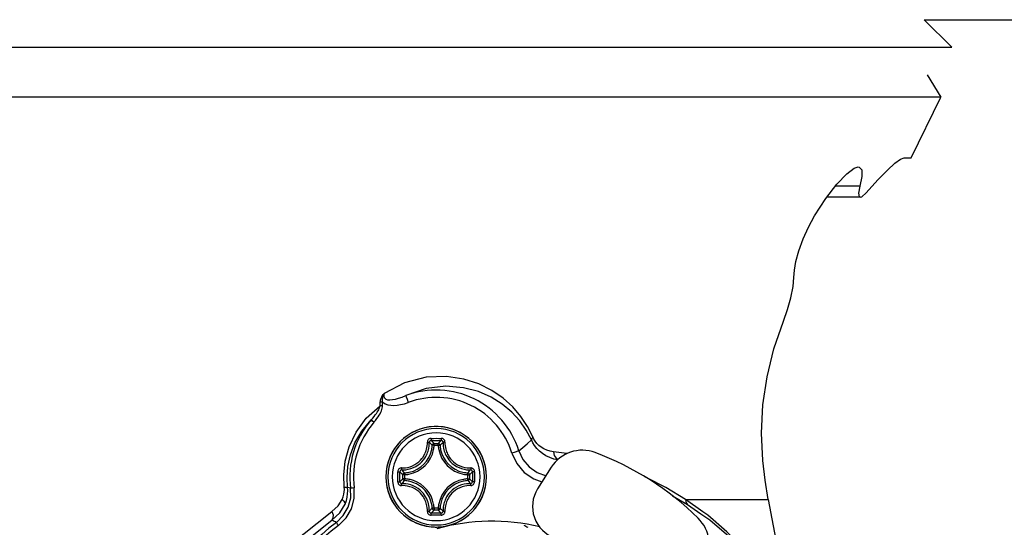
# Model space of a CAD drawing. Extents: x 0 to 297, y 0 to 210.
# Tile 27 of 41: x 246 to 262, y 94 to 102. Entities that reach past the tile are written whole.
import ezdxf
from ezdxf.enums import TextEntityAlignment as Align

# ---------------------------------------------------------------- set-up
doc = ezdxf.new("R2010")
doc.units = 0
doc.header["$LTSCALE"] = 16.335
doc.header["$MEASUREMENT"] = 0
doc.layers.get('0').update_dxf_attribs({"linetype": 'CONTINUOUS'})
doc.styles.get("Standard").update_dxf_attribs({"font": 'txt', "width": 0.7})
doc.dimstyles.get("Standard").update_dxf_attribs({"dimtxt": 0.18, "dimasz": 0.18, "dimexe": 0.18, "dimexo": 0.0625, "dimgap": 0.09, "dimtad": 0, "dimtih": 1, "dimtoh": 1, "dimdec": 4, "dimzin": 0, "dimdsep": 46, "dimtxsty": 'STANDARD', "dimcen": 0.09, "dimadec": 0, "dimazin": 0, "dimtfac": 1, "dimtdec": 4, "dimtofl": 0, "dimtmove": 0, "dimatfit": 3, "dimfxl": 1, "dimtolj": 1, "dimtzin": 0, "dimarcsym": 0})

# ---------------------------------------------------------------- blocks, each defined once
blk = doc.blocks.new('_FILLED')
at = {"color": 0, "linetype": 'ByBlock'}
blk.add_solid([(0, 0), (-1, 0.1429), (-1, -0.1429)], dxfattribs=at)
blk = doc.blocks.new('*D5')
at = {"color": 2, "linetype": 'Continuous'}
for p, q in [((260.727, 102.177), (276.191, 102.177)), ((274.191, 102.177), (274.191, 92.727)), ((274.191, 83.277), (274.191, 92.727)), ((261.177, 83.277), (276.191, 83.277))]:
    blk.add_line(p, q, dxfattribs=at)
at = {"color": 2, "linetype": 'Continuous', "xscale": 3.5, "yscale": 3.5, "zscale": 3.5}
for p, rotation in [((274.191, 102.177), 90), ((274.191, 83.277), 270)]:
    blk.add_blockref('_FILLED', p, dxfattribs=dict(at, rotation=rotation))
at = {"color": 2, "linetype": 'Continuous', "width": 0.75}
blk.add_text('63', height=3.5, rotation=90, dxfattribs=at).set_placement((273.316, 92.727), align=Align.CENTER)

msp = doc.modelspace()

# ---------------------------------------------------------------- linework, layer by layer
at = {"color": 7, "linetype": 'Continuous'}
for p, q in [((260.72716, 102.17666), (261.17716, 101.72666)), ((260.77209, 101.27666), (260.99784, 100.91344)), ((260.77209, 101.27666), (260.99784, 100.91344)), ((260.77209, 101.27666), (260.99784, 100.91344)), ((260.51065, 99.92666), (260.99784, 100.91344)), ((260.51065, 99.92666), (260.99784, 100.91344)), ((260.40046, 99.92666), (260.51065, 99.92666)), ((259.6854, 99.28257), (259.1381, 99.28257)), ((254.64509, 94.8819), (254.42257, 94.53261))]:
    msp.add_line(p, q, dxfattribs=at)
at = {"color": 9, "linetype": 'Continuous'}
for p, q in [((259.6768, 99.46224), (259.27583, 99.46224)), ((252.73441, 95.26992), (252.80182, 95.26992)), ((252.73443, 95.24009), (252.80181, 95.24009)), ((252.22529, 94.69339), (252.22529, 94.76081)), ((252.25513, 94.69341), (252.25513, 94.76079)), ((253.2811, 94.76079), (253.2811, 94.69341)), ((253.31094, 94.76081), (253.31094, 94.69339)), ((256.86733, 94.27088), (256.62327, 94.41322)), ((257.11387, 94.15817), (256.83484, 94.35706)), ((257.08464, 94.11803), (256.86733, 94.27088)), ((252.80182, 94.18428), (252.73441, 94.18428)), ((252.8018, 94.21411), (252.73442, 94.21411))]:
    msp.add_line(p, q, dxfattribs=at)
at = {"color": 7, "linetype": 'Continuous'}
for points in [[(242.57716, 101.72665), (243.56281, 101.72666), (246.6547, 101.72666), (249.57916, 101.72666), (252.2687, 101.72666), (254.67389, 101.72666), (256.75351, 101.72666), (258.46756, 101.72666), (259.78175, 101.72666), (260.67156, 101.72666), (261.12076, 101.72666), (261.17716, 101.72666)], [(251.3646, 100.91344), (250.91302, 100.91344), (248.13492, 100.91344), (245.15267, 100.91344), (242.02183, 100.91344), (238.80074, 100.91344), (235.5494, 100.91344), (232.32881, 100.91344), (229.19854, 100.91344), (226.21686, 100.91344), (223.43932, 100.91344), (220.91764, 100.91344), (218.69877, 100.91344), (216.82406, 100.91344), (215.32843, 100.91344), (214.23977, 100.91344), (213.57834, 100.91344), (213.35649, 100.91344)], [(260.99784, 100.91344), (260.77594, 100.91344), (260.1144, 100.91344), (259.02553, 100.91344), (257.52962, 100.91344), (255.65454, 100.91344), (253.43523, 100.91344), (251.3646, 100.91344)], [(259.77679, 99.35413), (259.96693, 99.56439), (260.12408, 99.72515), (260.24879, 99.83841), (260.34092, 99.9051), (260.40046, 99.92666)], [(258.93916, 98.97969), (259.12219, 99.26181), (259.30331, 99.49808), (259.46127, 99.66537), (259.58307, 99.75633), (259.6496, 99.77666)], [(259.6496, 99.77666), (259.66456, 99.77491), (259.70643, 99.72855), (259.71029, 99.62319), (259.6768, 99.46224)], [(259.6768, 99.46224), (259.65482, 99.34936), (259.66503, 99.29008), (259.68163, 99.28257)], [(259.68163, 99.28257), (259.70629, 99.29046), (259.77679, 99.35413)], [(258.60146, 97.97737), (258.60971, 98.09255), (258.63413, 98.23773), (258.68012, 98.41149), (258.74951, 98.60326), (258.8384, 98.79721), (258.93916, 98.97969)], [(258.43275, 97.26503), (258.49794, 97.45179), (258.55086, 97.64597), (258.58688, 97.82707), (258.60146, 97.97737)], [(258.09338, 94.99161), (258.07249, 95.43818), (258.0954, 95.89746), (258.16355, 96.35747), (258.27611, 96.81321), (258.43275, 97.26503)], [(258.18236, 94.35708), (258.13067, 94.67377), (258.09338, 94.99161)], [(258.18236, 94.35708), (258.36391, 93.38262), (258.54645, 92.40201)]]:
    msp.add_lwpolyline(points, dxfattribs=at)
at = {"color": 9, "linetype": 'Continuous'}
for points in [[(254.34422, 95.37554), (254.25844, 95.54636), (254.14902, 95.71134), (254.01658, 95.86574), (253.86008, 96.00726), (253.67763, 96.13303), (253.46604, 96.23906), (253.22077, 96.31889), (252.93507, 96.36175), (252.60566, 96.34887), (252.25134, 96.25788), (251.91856, 96.08535)], [(254.32153, 95.32744), (254.23807, 95.4865), (254.13083, 95.63939), (254.00054, 95.78137), (253.84613, 95.91014), (253.66574, 96.02262), (253.45602, 96.11448), (253.21238, 96.17851), (252.92771, 96.2024), (252.60236, 96.16507), (252.27224, 96.05015)], [(251.85694, 95.9426), (251.85847, 95.95907), (251.8612, 95.97556), (251.86534, 95.99256), (251.8713, 96.01036), (251.87955, 96.02895), (251.89031, 96.04789), (251.90344, 96.06664), (251.91856, 96.08535)], [(251.89683, 95.94029), (251.89538, 95.95337), (251.89457, 95.96692), (251.89449, 95.98145), (251.89538, 95.99752), (251.89757, 96.01586), (251.90164, 96.03689), (251.90844, 96.06032), (251.91853, 96.08531)], [(251.91854, 96.08534), (251.9134, 96.062), (251.91358, 96.03645), (251.92319, 96.01181), (251.94482, 95.993), (251.97657, 95.98303), (252.01445, 95.98107), (252.05662, 95.98523), (252.10346, 95.99447), (252.15519, 96.00844), (252.21142, 96.02693), (252.27223, 96.05016)], [(252.27223, 96.05015), (252.27921, 96.03156), (252.29435, 95.99115), (252.31412, 95.93841)], [(251.26859, 94.55612), (251.26045, 94.75804), (251.28407, 94.9789), (251.34821, 95.21297), (251.46112, 95.45128), (251.62907, 95.68085), (251.85402, 95.88493)], [(251.70899, 95.65376), (251.73416, 95.68233), (251.75649, 95.70907), (251.77613, 95.73411), (251.79328, 95.7576), (251.80814, 95.77974), (251.82081, 95.80062), (251.83134, 95.82018), (251.83979, 95.83838), (251.84627, 95.85514), (251.85094, 95.87057), (251.85402, 95.88493)], [(251.7539, 95.61447), (251.77991, 95.64538), (251.80273, 95.67485), (251.82256, 95.70294), (251.83962, 95.72972), (251.85414, 95.75537), (251.86625, 95.77991), (251.876, 95.80327), (251.88349, 95.82529), (251.88882, 95.84585), (251.89222, 95.86504), (251.89386, 95.88312)], [(251.85402, 95.88493), (251.85541, 95.91377), (251.85694, 95.9426)], [(251.89386, 95.88312), (251.87947, 95.88377), (251.86593, 95.88439), (251.85403, 95.88493)], [(251.89683, 95.94029), (251.88243, 95.94112), (251.86887, 95.94191), (251.85694, 95.9426)], [(251.89386, 95.88312), (251.89525, 95.91172), (251.8968, 95.9403)], [(251.8968, 95.9403), (251.93583, 95.91586), (251.9802, 95.90012), (252.02761, 95.89192), (252.0779, 95.88985), (252.13169, 95.89336), (252.18908, 95.90241), (252.24983, 95.9172), (252.31412, 95.93841)], [(251.3224, 94.55198), (251.31446, 94.71669), (251.32854, 94.89549), (251.37014, 95.08493), (251.44467, 95.27981), (251.55668, 95.47264), (251.70899, 95.65376)], [(251.7539, 95.61447), (251.7327, 95.63302), (251.71647, 95.64722), (251.70899, 95.65376)], [(254.34422, 95.37554), (254.33056, 95.3582), (254.32288, 95.34192), (254.32154, 95.32745)], [(254.68359, 95.13437), (254.62469, 95.14478), (254.57112, 95.16139), (254.52301, 95.18316), (254.4803, 95.2092), (254.44285, 95.23875), (254.41059, 95.27107), (254.38362, 95.3051), (254.36171, 95.33998), (254.34422, 95.37554)], [(252.20399, 94.87056), (252.23314, 94.87071), (252.26566, 94.87334), (252.30194, 94.87941), (252.34168, 94.89003), (252.38177, 94.9053), (252.41944, 94.92436), (252.45363, 94.94627), (252.4844, 94.97052), (252.51127, 94.99611), (252.53448, 95.02251), (252.5541, 95.04897), (252.56944, 95.07332), (252.58147, 95.09555), (252.59116, 95.1163), (252.59925, 95.13641), (252.60624, 95.15685), (252.6124, 95.17866), (252.61776, 95.20295), (252.62204, 95.23088), (252.62451, 95.26206), (252.62465, 95.29123)], [(252.20748, 94.8395), (252.23855, 94.83962), (252.27321, 94.84239), (252.31188, 94.84882), (252.35425, 94.8601), (252.39699, 94.87636), (252.43715, 94.89665), (252.47362, 94.91999), (252.50642, 94.94584), (252.53507, 94.97313), (252.55981, 95.00127), (252.58071, 95.02948), (252.59706, 95.05545), (252.60987, 95.07914), (252.62019, 95.10127), (252.6288, 95.12272), (252.63623, 95.14451), (252.64278, 95.16776), (252.64846, 95.19365), (252.65299, 95.22342), (252.65559, 95.25665), (252.65572, 95.28773)], [(252.68578, 95.35339), (252.67523, 95.35245), (252.66421, 95.34945), (252.65367, 95.34431), (252.6445, 95.33744), (252.63722, 95.3296), (252.63185, 95.32136), (252.62817, 95.31316), (252.62592, 95.30529), (252.62484, 95.29794), (252.62465, 95.29123)], [(252.62466, 95.29123), (252.63358, 95.29133), (252.64181, 95.29099), (252.64862, 95.29022), (252.6534, 95.2891), (252.65572, 95.28773)], [(252.68649, 95.31807), (252.67687, 95.31662), (252.66817, 95.31228), (252.66131, 95.3055), (252.65702, 95.297), (252.65572, 95.28773)], [(252.70461, 95.24168), (252.68838, 95.25752), (252.6721, 95.27286), (252.65572, 95.28773)], [(252.68577, 95.35339), (252.68579, 95.34354), (252.68589, 95.33416), (252.68605, 95.32626), (252.68626, 95.3207), (252.68649, 95.31807)], [(252.68578, 95.35339), (252.72682, 95.35347), (252.76811, 95.35349)], [(252.68649, 95.31807), (252.72735, 95.31815), (252.76811, 95.31818)], [(252.73441, 95.26992), (252.71853, 95.28641), (252.70257, 95.30245), (252.68649, 95.31807)], [(252.73441, 95.26992), (252.72564, 95.26852), (252.71757, 95.26455), (252.71098, 95.25834), (252.70653, 95.25048), (252.70461, 95.24168)], [(252.73441, 95.24009), (252.72581, 95.24055), (252.71787, 95.24097), (252.71135, 95.24132), (252.7068, 95.24156), (252.70461, 95.24168)], [(252.73441, 95.24009), (252.73441, 95.24876), (252.73441, 95.25669), (252.73441, 95.2632), (252.73441, 95.26774), (252.73441, 95.26992)], [(252.76811, 95.35349), (252.80942, 95.35347), (252.85045, 95.35339)], [(252.76811, 95.31818), (252.80888, 95.31815), (252.84974, 95.31807)], [(252.80182, 95.26992), (252.8177, 95.28641), (252.83366, 95.30245), (252.84974, 95.31807)], [(252.80182, 95.24009), (252.80182, 95.24876), (252.80182, 95.25669), (252.80182, 95.2632), (252.80182, 95.26774), (252.80182, 95.26992)], [(252.83162, 95.24168), (252.8297, 95.25048), (252.82525, 95.25834), (252.81866, 95.26455), (252.81059, 95.26852), (252.80182, 95.26992)], [(252.80182, 95.24009), (252.81042, 95.24055), (252.81836, 95.24097), (252.82488, 95.24132), (252.82943, 95.24156), (252.83162, 95.24168)], [(252.83162, 95.24168), (252.84785, 95.25752), (252.86413, 95.27286), (252.88051, 95.28773)], [(252.85046, 95.35339), (252.85041, 95.34354), (252.85032, 95.33416), (252.85017, 95.32626), (252.84997, 95.3207), (252.84974, 95.31807)], [(252.88051, 95.28773), (252.87921, 95.297), (252.87493, 95.30549), (252.86807, 95.31228), (252.85936, 95.31662), (252.84974, 95.31807)], [(252.91157, 95.29123), (252.91131, 95.29879), (252.90989, 95.30711), (252.90695, 95.31601), (252.90211, 95.32521), (252.89503, 95.33422), (252.88556, 95.34235), (252.87421, 95.34858), (252.86207, 95.35226), (252.85045, 95.35339)], [(252.91157, 95.29123), (252.90265, 95.29133), (252.89442, 95.29098), (252.88761, 95.29022), (252.88283, 95.2891), (252.88051, 95.28773)], [(252.88051, 95.28773), (252.88063, 95.25672), (252.88324, 95.22335), (252.88793, 95.19281), (252.89375, 95.1666), (252.90032, 95.14348), (252.90773, 95.12192), (252.91634, 95.10058), (252.92671, 95.07845), (252.93961, 95.0547), (252.95609, 95.02864), (252.97711, 95.00042), (253.00193, 94.97233), (253.03067, 94.9451), (253.06353, 94.91934), (253.10009, 94.89607), (253.14048, 94.87581), (253.18328, 94.85969), (253.22533, 94.84861), (253.26364, 94.84232), (253.29798, 94.83961), (253.32875, 94.8395)], [(252.91157, 95.29123), (252.91172, 95.26213), (252.9142, 95.23081), (252.91862, 95.20216), (252.92411, 95.17757), (252.93029, 95.15588), (252.93726, 95.13566), (252.94535, 95.11565), (252.95509, 95.0949), (252.9672, 95.07262), (252.98268, 95.04817), (253.0024, 95.0217), (253.02569, 94.99535), (253.05265, 94.96981), (253.08347, 94.94564), (253.11776, 94.92381), (253.15563, 94.90479), (253.19576, 94.88964), (253.2352, 94.87921), (253.27115, 94.87327), (253.30337, 94.87069), (253.33224, 94.87056)], [(254.11651, 95.14925), (254.18203, 95.20457), (254.25, 95.26357), (254.32153, 95.32744)], [(254.75078, 95.00326), (254.68901, 95.01603), (254.61892, 95.03978), (254.55594, 95.07001), (254.50001, 95.10558), (254.45094, 95.14551), (254.40865, 95.18884), (254.37326, 95.2342), (254.3445, 95.28046), (254.32153, 95.32744)], [(254.11648, 95.14933), (254.09753, 95.1434), (254.05636, 95.1305), (254.00259, 95.11367)], [(254.00259, 95.11367), (254.08202, 94.9428), (254.20322, 94.79866), (254.35794, 94.69107), (254.4928, 94.64286)], [(254.11651, 95.14925), (254.18273, 95.00653), (254.28363, 94.88651), (254.4125, 94.79703), (254.56102, 94.74416)], [(254.90747, 95.10367), (254.89995, 95.10505), (254.68359, 95.13437)], [(254.68359, 95.13437), (254.69448, 95.07512), (254.7236, 95.02768), (254.7555, 95.00695)], [(252.14183, 94.64476), (252.14172, 94.72706), (252.14182, 94.80944)], [(252.20399, 94.87056), (252.19643, 94.8703), (252.18811, 94.86888), (252.1792, 94.86593), (252.17001, 94.86109), (252.16099, 94.85402), (252.15287, 94.84455), (252.14664, 94.8332), (252.14296, 94.82106), (252.14182, 94.80944)], [(252.14183, 94.80944), (252.15168, 94.80946), (252.16106, 94.80936), (252.16896, 94.80919), (252.17452, 94.80897), (252.17714, 94.80872)], [(252.17714, 94.64548), (252.17704, 94.72708), (252.17714, 94.80873)], [(252.20749, 94.8395), (252.19822, 94.83819), (252.18973, 94.83391), (252.18294, 94.82706), (252.17859, 94.81835), (252.17714, 94.80872)], [(252.22529, 94.76081), (252.20881, 94.77668), (252.19277, 94.79264), (252.17714, 94.80873)], [(252.20399, 94.87056), (252.20389, 94.86164), (252.20423, 94.85341), (252.205, 94.8466), (252.20612, 94.84182), (252.20749, 94.8395)], [(252.25354, 94.7906), (252.2377, 94.80683), (252.22236, 94.82312), (252.20748, 94.8395)], [(252.25354, 94.7906), (252.24476, 94.7887), (252.23692, 94.78427), (252.23073, 94.77774), (252.22673, 94.76967), (252.22529, 94.76081)], [(252.25513, 94.76081), (252.24644, 94.76081), (252.23849, 94.76081), (252.23198, 94.76081), (252.22745, 94.76081), (252.22529, 94.76081)], [(252.25513, 94.76081), (252.25466, 94.76949), (252.25424, 94.77742), (252.25389, 94.78392), (252.25365, 94.78845), (252.25354, 94.7906)], [(253.2811, 94.76081), (253.28156, 94.76941), (253.28199, 94.77734), (253.28233, 94.78387), (253.28258, 94.78842), (253.28269, 94.7906)], [(253.2811, 94.76081), (253.28977, 94.76081), (253.2977, 94.76081), (253.30422, 94.76081), (253.30876, 94.76081), (253.31094, 94.76081)], [(253.28269, 94.7906), (253.29853, 94.80683), (253.31387, 94.82312), (253.32875, 94.8395)], [(253.31094, 94.76081), (253.30953, 94.76958), (253.30556, 94.77765), (253.29935, 94.78424), (253.2915, 94.78868), (253.28269, 94.7906)], [(253.31094, 94.76081), (253.32742, 94.77668), (253.34346, 94.79264), (253.35909, 94.80873)], [(253.33224, 94.87056), (253.33235, 94.86164), (253.332, 94.85341), (253.33123, 94.8466), (253.33011, 94.84182), (253.32874, 94.8395)], [(253.35909, 94.80872), (253.35764, 94.81835), (253.3533, 94.82705), (253.34651, 94.83391), (253.33802, 94.83819), (253.32874, 94.8395)], [(253.39441, 94.80944), (253.39347, 94.81998), (253.39046, 94.83101), (253.38532, 94.84155), (253.37846, 94.85072), (253.37061, 94.858), (253.36237, 94.86337), (253.35417, 94.86705), (253.3463, 94.86929), (253.33896, 94.87038), (253.33224, 94.87056)], [(253.3944, 94.80944), (253.38455, 94.80943), (253.37517, 94.80933), (253.36727, 94.80917), (253.36171, 94.80896), (253.35909, 94.80872)], [(253.35909, 94.80873), (253.35919, 94.72709), (253.35909, 94.64548)], [(253.39441, 94.80944), (253.39451, 94.72706), (253.3944, 94.64476)], [(256.83484, 94.35706), (256.51106, 94.55262), (256.20437, 94.70798), (256.17811, 94.71914)], [(251.23679, 94.35708), (251.25329, 94.40022), (251.26399, 94.4423), (251.26956, 94.4824), (251.27086, 94.52025), (251.26859, 94.55612)], [(251.26859, 94.55612), (251.29482, 94.55616), (251.31316, 94.55475), (251.3224, 94.55199)], [(252.14183, 94.64476), (252.15168, 94.64477), (252.16106, 94.64487), (252.16896, 94.64504), (252.17452, 94.64524), (252.17714, 94.64548)], [(252.14183, 94.64476), (252.14276, 94.63422), (252.14577, 94.6232), (252.15091, 94.61266), (252.15777, 94.60348), (252.16562, 94.59621), (252.17386, 94.59083), (252.18206, 94.58715), (252.18993, 94.58491), (252.19728, 94.58382), (252.20399, 94.58364)], [(252.22529, 94.69339), (252.20881, 94.67752), (252.19277, 94.66156), (252.17714, 94.64548)], [(252.17714, 94.64548), (252.17859, 94.63585), (252.18293, 94.62715), (252.18972, 94.62029), (252.19821, 94.61601), (252.20749, 94.6147)], [(252.20399, 94.58365), (252.20388, 94.59256), (252.20423, 94.6008), (252.205, 94.60761), (252.20612, 94.61238), (252.20749, 94.6147)], [(252.62466, 94.16298), (252.62451, 94.19211), (252.62203, 94.2234), (252.61761, 94.25205), (252.61212, 94.27663), (252.60594, 94.29832), (252.59897, 94.31854), (252.59088, 94.33855), (252.58114, 94.3593), (252.56903, 94.38159), (252.55355, 94.40603), (252.53383, 94.4325), (252.51054, 94.45885), (252.48357, 94.4844), (252.45275, 94.50856), (252.41846, 94.5304), (252.38058, 94.54942), (252.34045, 94.56457), (252.30101, 94.57499), (252.26507, 94.58094), (252.23285, 94.58351), (252.20399, 94.58364)], [(252.25354, 94.6636), (252.2377, 94.64737), (252.22236, 94.63108), (252.20748, 94.6147)], [(252.65572, 94.16647), (252.65559, 94.19751), (252.65298, 94.23087), (252.6483, 94.2614), (252.64248, 94.28761), (252.63591, 94.31072), (252.6285, 94.33228), (252.61989, 94.35362), (252.60952, 94.37575), (252.59662, 94.39951), (252.58013, 94.42557), (252.55913, 94.45378), (252.5343, 94.48188), (252.50556, 94.50911), (252.4727, 94.53486), (252.43613, 94.55814), (252.39573, 94.5784), (252.35293, 94.59452), (252.31088, 94.60559), (252.27258, 94.61189), (252.23824, 94.61459), (252.20748, 94.6147)], [(252.22529, 94.69339), (252.22673, 94.68453), (252.23073, 94.67647), (252.23692, 94.66993), (252.24476, 94.66551), (252.25354, 94.6636)], [(252.25513, 94.69339), (252.24644, 94.69339), (252.23849, 94.69339), (252.23198, 94.69339), (252.22745, 94.69339), (252.22529, 94.69339)], [(252.25513, 94.69339), (252.25466, 94.68472), (252.25424, 94.67678), (252.25389, 94.67028), (252.25365, 94.66575), (252.25354, 94.6636)], [(253.32875, 94.6147), (253.29768, 94.61458), (253.26302, 94.61181), (253.22435, 94.60538), (253.18198, 94.5941), (253.13924, 94.57784), (253.09908, 94.55755), (253.06261, 94.53421), (253.02981, 94.50836), (253.00116, 94.48108), (252.97642, 94.45293), (252.95552, 94.42472), (252.93917, 94.39876), (252.92636, 94.37506), (252.91604, 94.35293), (252.90743, 94.33148), (252.9, 94.30969), (252.89345, 94.28644), (252.88777, 94.26055), (252.88324, 94.23078), (252.88064, 94.19756), (252.88051, 94.16647)], [(253.33224, 94.58364), (253.30309, 94.5835), (253.27057, 94.58086), (253.23429, 94.5748), (253.19455, 94.56417), (253.15446, 94.5489), (253.11679, 94.52984), (253.0826, 94.50794), (253.05183, 94.48369), (253.02496, 94.45809), (253.00175, 94.43169), (252.98213, 94.40523), (252.96679, 94.38088), (252.95476, 94.35866), (252.94507, 94.3379), (252.93698, 94.31779), (252.92999, 94.29735), (252.92383, 94.27554), (252.91847, 94.25125), (252.91419, 94.22332), (252.91172, 94.19215), (252.91158, 94.16298)], [(253.2811, 94.69339), (253.28979, 94.69339), (253.29774, 94.69339), (253.30425, 94.69339), (253.30878, 94.69339), (253.31094, 94.69339)], [(253.2811, 94.69339), (253.28157, 94.68472), (253.28199, 94.67678), (253.28234, 94.67028), (253.28258, 94.66575), (253.28269, 94.6636)], [(253.28269, 94.6636), (253.29147, 94.66551), (253.29931, 94.66993), (253.3055, 94.67647), (253.3095, 94.68453), (253.31094, 94.69339)], [(253.28269, 94.6636), (253.29853, 94.64737), (253.31387, 94.63108), (253.32875, 94.6147)], [(253.31094, 94.69339), (253.32742, 94.67752), (253.34346, 94.66156), (253.35909, 94.64548)], [(253.32874, 94.6147), (253.33801, 94.61601), (253.3465, 94.62029), (253.35329, 94.62714), (253.35764, 94.63586), (253.35909, 94.64548)], [(253.33224, 94.58365), (253.33234, 94.59256), (253.332, 94.6008), (253.33123, 94.60761), (253.33011, 94.61238), (253.32874, 94.6147)], [(253.33224, 94.58364), (253.3398, 94.5839), (253.34812, 94.58532), (253.35703, 94.58827), (253.36622, 94.59311), (253.37524, 94.60018), (253.38336, 94.60965), (253.38959, 94.621), (253.39327, 94.63314), (253.3944, 94.64476)], [(253.3944, 94.64476), (253.38455, 94.64474), (253.37517, 94.64484), (253.36727, 94.64501), (253.36171, 94.64523), (253.35909, 94.64548)], [(251.14179, 93.98216), (251.25443, 94.09334), (251.33359, 94.22968), (251.37412, 94.38171), (251.37351, 94.53866)], [(251.1779, 93.93465), (251.301, 94.05616), (251.38821, 94.20597), (251.43312, 94.37333), (251.43268, 94.54639)], [(251.28328, 94.28034), (251.30413, 94.33935), (251.31751, 94.39684), (251.32432, 94.45157), (251.32564, 94.50317), (251.3224, 94.55198)], [(251.37351, 94.53866), (251.34865, 94.54494), (251.3224, 94.55198)], [(251.43268, 94.54639), (251.40477, 94.54261), (251.38339, 94.53972), (251.37354, 94.53838)], [(251.06636, 94.01902), (251.19707, 94.13759), (251.28328, 94.28034)], [(251.06763, 94.16328), (251.16934, 94.25091), (251.23679, 94.35708)], [(251.23679, 94.35708), (251.26374, 94.33067), (251.27972, 94.30428), (251.28328, 94.28034)], [(256.8348, 94.35708), (256.83849, 94.32437), (256.84954, 94.29508), (256.86733, 94.27089)], [(256.83484, 94.35706), (257.56861, 94.35708), (258.18236, 94.35708)], [(252.78129, 86.29497), (252.10045, 86.44596), (251.3664, 86.75279), (250.69499, 87.19768), (250.13518, 87.74221), (249.68748, 88.37233), (249.35921, 89.07356), (249.15951, 89.83328), (249.10068, 90.62998), (249.19194, 91.43648), (249.43524, 92.21826), (249.82986, 92.9512), (250.37678, 93.61162), (251.06763, 94.16328)], [(251.06763, 94.16328), (251.08608, 94.10716), (251.08563, 94.05616), (251.06635, 94.01901)], [(252.62466, 94.16298), (252.63358, 94.16287), (252.64181, 94.16322), (252.64862, 94.16399), (252.6534, 94.1651), (252.65572, 94.16647)], [(252.62466, 94.16298), (252.62492, 94.15541), (252.62634, 94.1471), (252.62928, 94.13819), (252.63412, 94.12899), (252.6412, 94.11998), (252.65067, 94.11186), (252.66202, 94.10563), (252.67416, 94.10195), (252.68578, 94.10081)], [(252.70461, 94.21253), (252.68838, 94.19668), (252.6721, 94.18134), (252.65572, 94.16647)], [(252.65572, 94.16647), (252.65702, 94.1572), (252.6613, 94.14871), (252.66816, 94.14192), (252.67687, 94.13758), (252.68649, 94.13613)], [(252.68577, 94.10081), (252.68581, 94.11067), (252.6859, 94.12005), (252.68606, 94.12794), (252.68626, 94.1335), (252.68649, 94.13613)], [(252.76811, 94.10071), (252.72681, 94.10074), (252.68578, 94.10081)], [(252.73441, 94.18428), (252.71853, 94.16779), (252.70257, 94.15176), (252.68649, 94.13613)], [(252.76811, 94.13603), (252.72735, 94.13605), (252.68649, 94.13613)], [(252.73441, 94.21411), (252.72573, 94.21365), (252.7178, 94.21323), (252.71129, 94.21288), (252.70676, 94.21264), (252.70461, 94.21252)], [(252.70461, 94.21252), (252.70652, 94.20375), (252.71094, 94.19591), (252.71748, 94.18971), (252.72554, 94.18571), (252.73441, 94.18428)], [(252.73441, 94.21411), (252.73441, 94.20542), (252.73441, 94.19748), (252.73441, 94.19096), (252.73441, 94.18643), (252.73441, 94.18428)], [(252.84974, 94.13613), (252.80888, 94.13605), (252.76811, 94.13603)], [(252.85045, 94.10081), (252.80941, 94.10074), (252.76811, 94.10071)], [(252.80182, 94.21411), (252.81042, 94.21365), (252.81836, 94.21323), (252.82488, 94.21288), (252.82943, 94.21264), (252.83162, 94.21252)], [(252.80182, 94.21411), (252.80182, 94.20544), (252.80182, 94.19751), (252.80182, 94.191), (252.80182, 94.18646), (252.80182, 94.18428)], [(252.80182, 94.18428), (252.81059, 94.18568), (252.81866, 94.18965), (252.82525, 94.19586), (252.8297, 94.20372), (252.83162, 94.21252)], [(252.80182, 94.18428), (252.8177, 94.16779), (252.83366, 94.15176), (252.84974, 94.13613)], [(252.83162, 94.21253), (252.84785, 94.19668), (252.86413, 94.18134), (252.88051, 94.16647)], [(252.84974, 94.13613), (252.85936, 94.13758), (252.86806, 94.14192), (252.87492, 94.14871), (252.87921, 94.1572), (252.88051, 94.16647)], [(252.85046, 94.10081), (252.85044, 94.11067), (252.85034, 94.12005), (252.85018, 94.12794), (252.84997, 94.1335), (252.84974, 94.13613)], [(252.85045, 94.10081), (252.861, 94.10175), (252.87202, 94.10475), (252.88256, 94.1099), (252.89173, 94.11676), (252.89901, 94.1246), (252.90438, 94.13284), (252.90806, 94.14105), (252.91031, 94.14892), (252.91139, 94.15626), (252.91158, 94.16298)], [(252.91157, 94.16298), (252.90265, 94.16287), (252.89442, 94.16322), (252.88761, 94.16398), (252.88283, 94.1651), (252.88051, 94.16647)], [(258.53507, 92.39648), (258.42303, 92.62716), (258.25317, 92.91326), (258.05061, 93.19808), (257.81304, 93.47969), (257.54022, 93.75326), (257.22797, 94.01722), (257.08464, 94.11803)], [(258.54645, 92.40201), (258.40208, 92.69422), (258.22904, 92.9831), (258.02369, 93.27093), (257.78402, 93.55543), (257.50956, 93.83213), (257.19606, 94.09958), (257.11387, 94.15817)], [(252.71688, 86.41437), (252.06156, 86.55873), (251.35489, 86.85413), (250.70837, 87.28362), (250.16925, 87.80995), (249.73802, 88.41944), (249.42183, 89.09794), (249.22948, 89.83308), (249.1728, 90.60394), (249.26063, 91.38416), (249.4948, 92.14018), (249.87449, 92.84852), (250.4005, 93.48612), (251.06636, 94.01902)], [(251.14179, 93.98216), (251.12414, 93.99087), (251.10565, 93.99986), (251.08639, 94.00923), (251.06636, 94.01902)], [(251.1779, 93.93465), (251.16092, 93.95713), (251.14791, 93.97434), (251.14193, 93.98226)]]:
    msp.add_lwpolyline(points, dxfattribs=at)
for centre, radius, start, end in [((252.76811, 94.7271), 1.41293, 17.38404, 110.545965), ((252.76811, 94.7271), 1.29359, 17.387575, 110.545985), ((252.76811, 94.7271), 1.40728, 138.816284, 187.695205), ((252.76811, 94.7271), 1.34761, 138.816313, 187.706578), ((252.76811, 94.7271), 0.81929, 92.150739, 267.848772), ((252.76811, 94.7271), 0.81929, 90, 92.150739), ((252.76811, 94.7271), 0.81929, 87.848772, 90), ((252.76811, 94.7271), 0.81929, 272.150739, 87.848772), ((252.76811, 94.7271), 0.78612, 90, 270), ((252.76811, 94.7271), 0.71524, 90, 270), ((252.76811, 94.7271), 0.78612, 270, 90), ((252.76811, 94.7271), 0.71524, 270, 90), ((252.22811, 95.2671), 0.47718, 348.130573, 356.945738), ((252.22811, 95.2671), 0.50701, 349.222401, 356.946114), ((253.30811, 95.2671), 0.50701, 183.05389, 191.121175), ((253.30811, 95.2671), 0.47718, 183.054262, 191.965604), ((252.22811, 95.2671), 0.50701, 280.661422, 349.222401), ((252.22811, 95.2671), 0.47718, 282.308239, 348.130573), ((253.30811, 95.2671), 0.50701, 191.121175, 258.929789), ((253.30811, 95.2671), 0.47718, 191.965604, 257.541191), ((252.22811, 95.2671), 0.47718, 273.054262, 282.308239), ((252.22811, 95.2671), 0.50701, 273.053897, 280.661422), ((253.30811, 95.2671), 0.47718, 257.541191, 266.945737), ((253.30811, 95.2671), 0.50701, 258.929789, 266.946108), ((252.22811, 94.1871), 0.47718, 77.668685, 86.945737), ((252.22811, 94.1871), 0.50701, 78.783726, 86.946113), ((252.22811, 94.1871), 0.50701, 70.205865, 78.783726), ((252.22811, 94.1871), 0.47718, 70.195913, 77.668685), ((252.22811, 94.1871), 0.47718, 12.344685, 70.195913), ((252.22811, 94.1871), 0.50701, 10.915686, 70.205865), ((253.30811, 94.1871), 0.50701, 101.016932, 168.919459), ((253.30811, 94.1871), 0.47718, 102.354311, 167.680182), ((253.30811, 94.1871), 0.47718, 93.05422, 102.354311), ((253.30811, 94.1871), 0.50701, 93.053896, 101.016932), ((252.22811, 94.1871), 0.47718, 3.05422, 12.344685), ((252.22811, 94.1871), 0.50701, 3.053897, 10.915686), ((253.30811, 94.1871), 0.50701, 168.919459, 176.946114), ((253.30811, 94.1871), 0.47718, 167.680182, 176.945776), ((253.67716, 90.62666), 4.20565, 127.07416, 257.929512), ((253.67716, 90.62666), 4.14598, 127.071858, 257.928142), ((252.76811, 94.7271), 0.81929, 267.848772, 270), ((252.76811, 94.7271), 0.81929, 270, 272.150739)]:
    msp.add_arc(centre, radius, start, end, dxfattribs=at)
at = {"color": 7, "linetype": 'Continuous'}
for centre, radius, start, end in [((252.76811, 94.7271), 0.81952, 90, 270), ((252.76811, 94.7271), 0.81952, 270, 90), ((255.15112, 94.55952), 0.6, 69.454969, 147.5), ((253.67716, 90.62666), 4.8, 45.545031, 69.454969), ((254.878, 94.24247), 0.54, 147.5, 251.628327), ((253.67716, 90.62666), 3.375, 76.584295, 105.437611), ((254.99625, 95.21064), 1.5, 237.88695, 240.630707), ((256.61862, 93.62462), 0.6, 327.5, 45.545031)]:
    msp.add_arc(centre, radius, start, end, dxfattribs=at)

# ---------------------------------------------------------------- dimensions: what is measured, and where the dimension line sits
at = {"color": 2, "linetype": 'Continuous'}
dim = msp.add_linear_dim(base=(274.19084, 102.17666), p1=(261.17716, 83.27666), p2=(260.72716, 102.17666), angle=90, dimstyle='Standard', dxfattribs=at)
dim.commit()
dim.dimension.update_dxf_attribs({"geometry": '*D5', "text_midpoint": (272.74204, 90.37992), "dimtype": 128})

doc.saveas('drawing.dxf')
